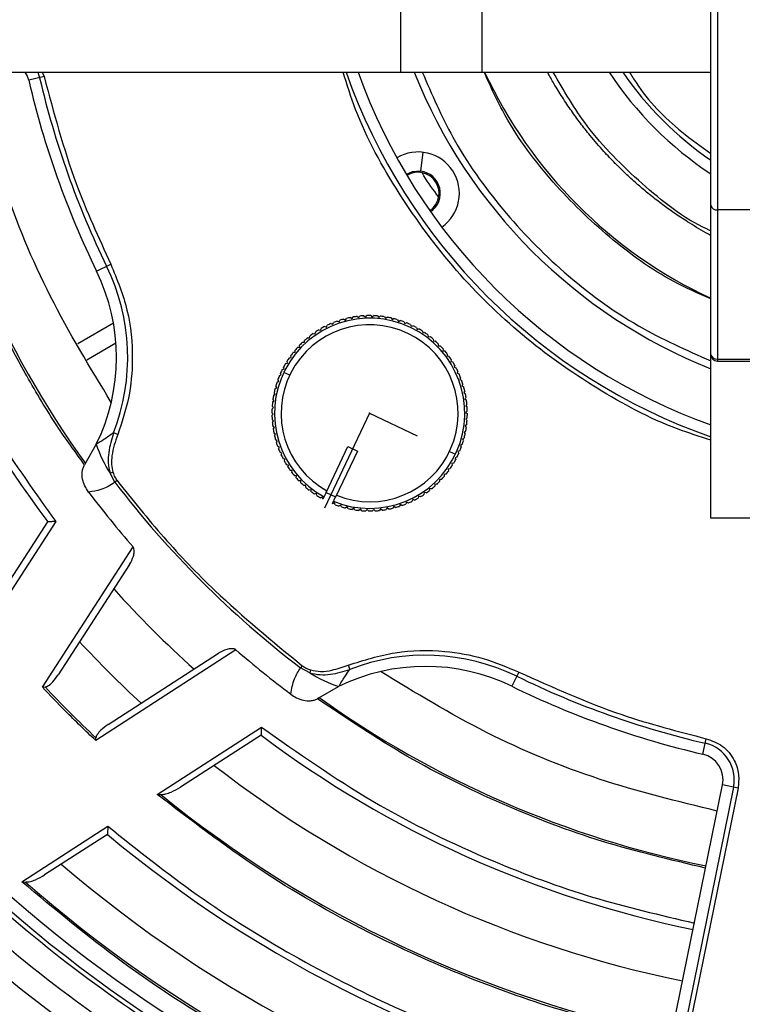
# Model space of a CAD drawing. Header units: millimetres. Extents: x -266 to 52, y 0 to 428.
# Tile 5 of 24: x -153 to -98, y 215 to 290. Entities that reach past the tile are written whole.
import ezdxf

# ---------------------------------------------------------------- set-up
doc = ezdxf.new("R2010")
doc.units = ezdxf.units.MM
doc.header["$PDSIZE"] = -1

msp = doc.modelspace()

# ---------------------------------------------------------------- linework, layer by layer
at = {"color": 7, "linetype": 'Continuous', "lineweight": 25}
for p, q in [((-100.471, 252.029), (-100.471, 364.958)), ((-99.971, 360.595), (-99.971, 264.001)), ((-124.134, 316.029), (-124.134, 286.029)), ((-117.934, 316.029), (-117.934, 286.029)), ((-222.971, 286.029), (-100.471, 286.029)), ((-151.3, 285.688), (-152.475, 285.414)), ((-151.778, 286.029), (-151.644, 285.607)), ((-151.441, 286.029), (-151.3, 285.688)), ((-122.585, 278.48), (-122.408, 279.919)), ((-70.971, 275.526), (-99.971, 275.526)), ((-147.301, 270.856), (-146.217, 271.385)), ((-127.948, 267.322), (-127.826, 267.238)), ((-127.826, 267.238), (-127.742, 267.36)), ((-127.435, 267.406), (-127.319, 267.314)), ((-127.319, 267.314), (-127.227, 267.43)), ((-126.917, 267.454), (-126.808, 267.355)), ((-126.808, 267.355), (-126.708, 267.464)), ((-126.397, 267.467), (-126.295, 267.359)), ((-126.295, 267.359), (-126.188, 267.461)), ((-125.877, 267.442), (-125.783, 267.328)), ((-125.783, 267.328), (-125.669, 267.422)), ((-125.361, 267.382), (-125.275, 267.262)), ((-125.275, 267.262), (-125.155, 267.348)), ((-124.85, 267.286), (-124.773, 267.16)), ((-146.01, 266.885), (-148.737, 265.311)), ((-129.904, 266.635), (-129.764, 266.588)), ((-129.764, 266.588), (-129.717, 266.728)), ((-129.434, 266.858), (-129.298, 266.801)), ((-129.298, 266.801), (-129.241, 266.938)), ((-128.95, 267.047), (-128.818, 266.981)), ((-128.818, 266.981), (-128.752, 267.113)), ((-128.454, 267.202), (-128.326, 267.127)), ((-128.326, 267.127), (-128.251, 267.254)), ((-124.773, 267.16), (-124.647, 267.237)), ((-124.347, 267.154), (-124.279, 267.023)), ((-124.279, 267.023), (-124.148, 267.091)), ((-123.854, 266.988), (-123.795, 266.852)), ((-123.795, 266.852), (-123.66, 266.911)), ((-123.374, 266.787), (-123.325, 266.648)), ((-123.325, 266.648), (-123.186, 266.698)), ((-122.91, 266.554), (-122.87, 266.412)), ((-131.206, 265.779), (-131.059, 265.763)), ((-131.059, 265.763), (-131.042, 265.909)), ((-130.792, 266.095), (-130.647, 266.068)), ((-130.647, 266.068), (-130.62, 266.213)), ((-130.358, 266.38), (-130.215, 266.343)), ((-130.215, 266.343), (-130.178, 266.486)), ((-122.87, 266.412), (-122.728, 266.451)), ((-122.462, 266.289), (-122.433, 266.144)), ((-122.433, 266.144), (-122.288, 266.174)), ((-122.035, 265.993), (-122.015, 265.847)), ((-122.015, 265.847), (-121.869, 265.866)), ((-148.041, 264.096), (-145.822, 265.377)), ((-131.962, 265.066), (-131.814, 265.07)), ((-131.814, 265.07), (-131.818, 265.217)), ((-131.596, 265.436), (-131.448, 265.429)), ((-131.448, 265.429), (-131.442, 265.577)), ((-121.629, 265.668), (-121.62, 265.521)), ((-121.62, 265.521), (-121.472, 265.53)), ((-121.246, 265.316), (-121.247, 265.168)), ((-121.247, 265.168), (-121.1, 265.167)), ((-132.611, 264.254), (-132.465, 264.279)), ((-132.465, 264.279), (-132.49, 264.424)), ((-132.3, 264.671), (-132.153, 264.686)), ((-132.153, 264.686), (-132.168, 264.833)), ((-120.889, 264.938), (-120.901, 264.79)), ((-120.901, 264.79), (-120.754, 264.779)), ((-120.56, 264.535), (-120.582, 264.389)), ((-120.582, 264.389), (-120.435, 264.368)), ((-133, 263.405), (-133.045, 263.546)), ((-132.892, 263.817), (-132.748, 263.851)), ((-132.748, 263.851), (-132.782, 263.995)), ((-120.259, 264.111), (-120.291, 263.967)), ((-120.291, 263.967), (-120.147, 263.935)), ((-119.989, 263.667), (-120.03, 263.525)), ((-120.03, 263.525), (-119.889, 263.484)), ((-99.971, 264.149), (-90.471, 264.149)), ((-99.971, 264.001), (-90.823, 264.001)), ((-133.358, 262.888), (-133.22, 262.942)), ((-133.22, 262.942), (-133.275, 263.079)), ((-133.141, 263.36), (-133, 263.405)), ((-132.577, 262.919), (-133.029, 263.134)), ((-119.75, 263.205), (-119.801, 263.067)), ((-119.801, 263.067), (-119.663, 263.015)), ((-133.562, 261.976), (-133.635, 262.104)), ((-133.541, 262.401), (-133.408, 262.465)), ((-133.408, 262.465), (-133.472, 262.598)), ((-119.544, 262.728), (-119.605, 262.593)), ((-119.605, 262.593), (-119.471, 262.532)), ((-119.372, 262.237), (-119.442, 262.107)), ((-119.442, 262.107), (-119.312, 262.037)), ((-133.805, 261.396), (-133.681, 261.477)), ((-133.681, 261.477), (-133.763, 261.6)), ((-133.691, 261.903), (-133.562, 261.976)), ((-119.234, 261.736), (-119.313, 261.611)), ((-119.313, 261.611), (-119.189, 261.532)), ((-133.815, 260.461), (-133.913, 260.572)), ((-133.883, 260.882), (-133.766, 260.972)), ((-133.766, 260.972), (-133.856, 261.089)), ((-119.132, 261.226), (-119.22, 261.107)), ((-119.22, 261.107), (-119.101, 261.019)), ((-119.065, 260.71), (-119.161, 260.598)), ((-119.161, 260.598), (-119.049, 260.502)), ((-133.828, 259.949), (-133.933, 260.052)), ((-133.931, 259.843), (-133.828, 259.949)), ((-133.925, 260.363), (-133.815, 260.461)), ((-119.035, 260.191), (-119.139, 260.085)), ((-119.139, 260.085), (-119.033, 259.982)), ((-133.805, 259.437), (-133.917, 259.532)), ((-133.901, 259.324), (-133.805, 259.437)), ((-119.084, 259.153), (-119.201, 259.063)), ((-119.201, 259.063), (-119.111, 258.945)), ((-119.041, 259.671), (-119.152, 259.573)), ((-119.152, 259.573), (-119.054, 259.462)), ((-145.683, 258.388), (-146.012, 258.516)), ((-133.747, 258.927), (-133.865, 259.015)), ((-133.834, 258.808), (-133.747, 258.927)), ((-133.653, 258.423), (-133.778, 258.503)), ((-133.732, 258.299), (-133.653, 258.423)), ((-119.162, 258.638), (-119.285, 258.557)), ((-119.285, 258.557), (-119.203, 258.434)), ((-147.324, 257.654), (-148.214, 256.089)), ((-133.524, 257.927), (-133.654, 257.997)), ((-133.595, 257.797), (-133.524, 257.927)), ((-119.425, 257.633), (-119.558, 257.569)), ((-119.558, 257.569), (-119.495, 257.436)), ((-119.276, 258.131), (-119.404, 258.058)), ((-119.404, 258.058), (-119.332, 257.93)), ((-133.361, 257.441), (-133.496, 257.502)), ((-133.423, 257.306), (-133.361, 257.441)), ((-133.165, 256.967), (-133.303, 257.019)), ((-133.217, 256.829), (-133.165, 256.967)), ((-129.799, 253.985), (-128.134, 257.481)), ((-127.412, 257.137), (-129.084, 253.626)), ((-128.134, 257.481), (-127.412, 257.137)), ((-120.389, 257.115), (-119.938, 256.9)), ((-119.608, 257.146), (-119.746, 257.092)), ((-119.746, 257.092), (-119.692, 256.955)), ((-132.936, 256.509), (-133.078, 256.551)), ((-132.978, 256.367), (-132.936, 256.509)), ((-132.675, 256.067), (-132.82, 256.099)), ((-132.707, 255.923), (-132.675, 256.067)), ((-120.075, 256.218), (-120.219, 256.183)), ((-120.219, 256.183), (-120.184, 256.039)), ((-119.825, 256.674), (-119.966, 256.629)), ((-119.966, 256.629), (-119.922, 256.488)), ((-146.057, 255.514), (-146.268, 255.45)), ((-145.904, 254.754), (-146.268, 255.45)), ((-132.385, 255.645), (-132.531, 255.667)), ((-132.407, 255.499), (-132.385, 255.645)), ((-120.666, 255.363), (-120.813, 255.348)), ((-120.813, 255.348), (-120.799, 255.201)), ((-120.356, 255.78), (-120.501, 255.755)), ((-120.501, 255.755), (-120.477, 255.61)), ((-145.736, 254.883), (-145.904, 254.754)), ((-132.065, 255.244), (-132.213, 255.255)), ((-132.077, 255.096), (-132.065, 255.244)), ((-131.719, 254.866), (-131.867, 254.867)), ((-131.72, 254.718), (-131.719, 254.866)), ((-131.347, 254.513), (-131.494, 254.504)), ((-131.338, 254.366), (-131.347, 254.513)), ((-121.518, 254.605), (-121.524, 254.457)), ((-121.37, 254.598), (-121.518, 254.605)), ((-121.005, 254.968), (-121.153, 254.964)), ((-121.153, 254.964), (-121.149, 254.817)), ((-130.951, 254.187), (-131.098, 254.168)), ((-130.932, 254.041), (-130.951, 254.187)), ((-130.534, 253.89), (-130.678, 253.86)), ((-130.504, 253.745), (-130.534, 253.89)), ((-129.8, 253.985), (-130.044, 253.473)), ((-129.799, 253.985), (-129.078, 253.641)), ((-122.32, 253.966), (-122.346, 253.821)), ((-122.174, 253.94), (-122.32, 253.966)), ((-121.908, 254.272), (-121.924, 254.125)), ((-121.761, 254.255), (-121.908, 254.272)), ((-130.096, 253.622), (-130.239, 253.583)), ((-130.057, 253.48), (-130.096, 253.622)), ((-130.057, 253.48), (-130.044, 253.473)), ((-129.321, 253.129), (-129.078, 253.641)), ((-129.321, 253.129), (-129.307, 253.123)), ((-129.171, 253.182), (-129.307, 253.123)), ((-129.112, 253.046), (-129.171, 253.182)), ((-129.084, 253.626), (-129.084, 253.626)), ((-128.688, 253.011), (-128.819, 252.943)), ((-128.619, 252.88), (-128.688, 253.011)), ((-124.149, 253.053), (-124.214, 252.921)), ((-124.016, 252.987), (-124.149, 253.053)), ((-123.669, 253.233), (-123.725, 253.096)), ((-123.532, 253.176), (-123.669, 253.233)), ((-123.202, 253.446), (-123.249, 253.306)), ((-123.062, 253.399), (-123.202, 253.446)), ((-122.752, 253.691), (-122.789, 253.548)), ((-122.609, 253.654), (-122.752, 253.691)), ((-128.194, 252.874), (-128.32, 252.797)), ((-128.116, 252.748), (-128.194, 252.874)), ((-127.691, 252.772), (-127.811, 252.686)), ((-127.605, 252.652), (-127.691, 252.772)), ((-127.183, 252.706), (-127.297, 252.612)), ((-127.089, 252.592), (-127.183, 252.706)), ((-126.671, 252.675), (-126.778, 252.573)), ((-126.569, 252.568), (-126.671, 252.675)), ((-126.159, 252.679), (-126.258, 252.57)), ((-126.05, 252.58), (-126.159, 252.679)), ((-125.648, 252.72), (-125.739, 252.604)), ((-125.532, 252.628), (-125.648, 252.72)), ((-125.141, 252.796), (-125.224, 252.674)), ((-125.019, 252.712), (-125.141, 252.796)), ((-124.64, 252.907), (-124.715, 252.78)), ((-124.513, 252.832), (-124.64, 252.907)), ((-150.413, 251.763), (-155.541, 243.826)), ((-154.994, 245.594), (-151.023, 251.741)), ((-92.121, 252.029), (-100.471, 252.029)), ((-151.431, 239.131), (-144.522, 249.825)), ((-144.784, 248.498), (-150.219, 240.085)), ((-136.675, 241.978), (-147.369, 235.07)), ((-146.415, 236.281), (-138.002, 241.716)), ((-131.617, 240.764), (-131.746, 240.596)), ((-131.05, 240.232), (-131.746, 240.596)), ((-130.986, 240.444), (-131.05, 240.232)), ((-128.112, 240.817), (-127.984, 240.488)), ((-115.115, 240.284), (-115.644, 239.199)), ((-151.431, 239.131), (-151.225, 239.15)), ((-130.364, 238.317), (-128.847, 239.177)), ((-130.364, 238.315), (-130.46, 238.255)), ((-142.675, 230.959), (-134.737, 236.087)), ((-147.369, 235.07), (-147.35, 235.276)), ((-134.759, 235.477), (-140.907, 231.506)), ((-101.087, 234.025), (-100.813, 235.2)), ((-103.347, 213.167), (-99.581, 231.678)), ((-98.744, 231.508), (-102.51, 212.997)), ((-98.398, 231.438), (-102.164, 212.926)), ((-98.398, 231.438), (-99.581, 231.678)), ((-142.675, 230.959), (-142.398, 230.944)), ((-152.996, 224.291), (-146.439, 228.527)), ((-146.478, 227.907), (-151.262, 224.817)), ((-152.996, 224.291), (-152.727, 224.272))]:
    msp.add_line(p, q, dxfattribs=at)
at = {"color": 7, "linetype": 'Continuous'}
for q in [(-129.934, 252.771), (-122.86, 258.291)]:
    msp.add_line((-126.483, 260.017), q, dxfattribs=at)
at = {"color": 7, "linetype": 'Continuous', "lineweight": 25, "flags": 128}
for points in [[(-152.475, 285.414), (-152.599, 285.779), (-152.733, 286.029)], [(-122.585, 278.48), (-123.246, 278.431), (-123.69, 278.236)]]:
    msp.add_lwpolyline(points, dxfattribs=at)
at = {"color": 7, "linetype": 'Continuous', "lineweight": 25}
for centre, radius, start, end in [((-85.471, 301.029), 126.5, 187.20906, 353.19001), ((-85.471, 301.029), 123.852, 186.95633, 353.04367), ((-85.471, 301.029), 121.894, 187.06858, 352.93142), ((-85.471, 301.029), 121.889, 187.06888, 352.93112), ((-85.471, 301.029), 108.524, 187.94474, 352.05526), ((-85.471, 301.029), 77.077, 191.5, 215.58317), ((-85.471, 301.029), 68.8, 193.11874, 206.0125), ((-85.471, 301.029), 67.946, 193.11874, 206.0125), ((-85.471, 301.029), 45.354, 199.31338, 250.68662), ((-85.471, 301.029), 44.5, 199.69899, 250.30101), ((-85.471, 301.029), 40.5, 201.73846, 248.26154), ((-85.471, 301.029), 35.563, 204.94778, 245.05222), ((-85.471, 301.029), 27.25, 213.39849, 236.60151), ((-85.471, 301.029), 26.396, 214.62886, 235.37114), ((-85.471, 301.029), 82.015, 191.5, 216.93949), ((-122.792, 276.793), 3.15, 305.02831, 120.97169), ((-122.792, 276.793), 1.6, 304.03009, 121.96991), ((-122.792, 276.793), 1.7, 304.09448, 83), ((-100.034, 275.967), 0.446, 191.66301, 278.16394), ((-160.782, 264.277), 15.854, 338.69188, 26.0125), ((-160.782, 264.277), 15, 333.79541, 26.0125), ((-126.483, 260.017), 7.45, 101.33641, 103.72954), ((-126.483, 260.017), 7.45, 97.33641, 99.72954), ((-126.483, 260.017), 7.45, 93.33641, 95.72954), ((-126.483, 260.017), 7.45, 89.33641, 91.72954), ((-126.483, 260.017), 7.45, 85.33641, 87.72954), ((-126.483, 260.017), 7.45, 81.33641, 83.72954), ((-126.483, 260.017), 7.45, 77.33641, 79.72954), ((-126.483, 260.017), 7.25, 247.69158, 241.36608), ((-126.483, 260.017), 6.75, 247.93027, 241.13568), ((-126.483, 260.017), 7.45, 117.33641, 119.72954), ((-126.483, 260.017), 7.45, 113.33641, 115.72954), ((-126.483, 260.017), 7.45, 109.33641, 111.72954), ((-126.483, 260.017), 7.45, 105.33641, 107.72954), ((-126.483, 260.017), 7.45, 73.33641, 75.72954), ((-126.483, 260.017), 7.45, 69.33641, 71.72954), ((-126.483, 260.017), 7.45, 65.33641, 67.72954), ((-126.483, 260.017), 7.45, 61.33641, 63.72954), ((-85.471, 301.029), 103.6, 199.74972, 250.25028), ((-126.483, 260.017), 7.45, 129.33641, 131.72954), ((-126.483, 260.017), 7.45, 125.33641, 127.72954), ((-126.483, 260.017), 7.45, 121.33641, 123.72954), ((-126.483, 260.017), 7.45, 57.33641, 59.72954), ((-126.483, 260.017), 7.45, 53.33641, 55.72954), ((-126.483, 260.017), 7.45, 49.33641, 51.72954), ((-85.471, 301.029), 104.454, 199.74972, 250.25028), ((-126.483, 260.017), 7.45, 137.33641, 139.72954), ((-126.483, 260.017), 7.45, 133.33641, 135.72954), ((-126.483, 260.017), 7.45, 45.33641, 47.72954), ((-126.483, 260.017), 7.45, 41.33641, 43.72954), ((-126.483, 260.017), 7.45, 141.33641, 143.72954), ((-126.483, 260.017), 7.45, 37.33641, 39.72954), ((-126.483, 260.017), 7.45, 33.33641, 35.72954), ((-99.971, 264.501), 0.5, 180, 270), ((-100.034, 264.591), 0.446, 191.66301, 278.16394), ((-126.483, 260.017), 7.45, 149.33641, 151.72954), ((-126.483, 260.017), 7.45, 145.33641, 147.72954), ((-126.483, 260.017), 7.45, 29.33641, 31.72954), ((-126.483, 260.017), 7.45, 157.33641, 159.72954), ((-126.483, 260.017), 7.45, 153.33641, 155.72954), ((-126.483, 260.017), 7.45, 25.33641, 27.72954), ((-126.483, 260.017), 7.45, 21.33641, 23.72954), ((-126.483, 260.017), 7.45, 161.33641, 163.72954), ((-126.483, 260.017), 7.45, 17.33641, 19.72954), ((-126.483, 260.017), 7.45, 13.33641, 15.72954), ((-126.483, 260.017), 7.45, 169.33641, 171.72954), ((-126.483, 260.017), 7.45, 165.33641, 167.72954), ((-126.483, 260.017), 7.45, 9.33641, 11.72954), ((-126.483, 260.017), 7.45, 173.33641, 175.72954), ((-126.483, 260.017), 7.45, 5.33641, 7.72954), ((-126.483, 260.017), 7.45, 177.33641, 179.72954), ((-126.483, 260.017), 7.45, 181.33641, 183.72954), ((-126.483, 260.017), 7.45, 1.33641, 3.72954), ((-126.483, 260.017), 7.45, 357.33641, 359.72954), ((-126.483, 260.017), 7.45, 185.33641, 187.72954), ((-126.483, 260.017), 7.45, 353.33641, 355.72954), ((-126.483, 260.017), 7.45, 189.33641, 191.72954), ((-126.483, 260.017), 7.45, 193.33641, 195.72954), ((-126.483, 260.017), 7.45, 345.33641, 347.72954), ((-126.483, 260.017), 7.45, 349.33641, 351.72954), ((-138.37, 260.586), 9.422, 198.13537, 213.036), ((-126.483, 260.017), 7.45, 197.33641, 199.72954), ((-126.483, 260.017), 7.45, 341.33641, 343.72954), ((-126.483, 260.017), 7.45, 201.33641, 203.72954), ((-126.483, 260.017), 7.45, 205.33641, 207.72954), ((-126.483, 260.017), 7.45, 333.33641, 335.72954), ((-126.483, 260.017), 7.45, 337.33641, 339.72954), ((-126.483, 260.017), 7.45, 209.33641, 211.72954), ((-126.483, 260.017), 7.45, 325.33641, 327.72954), ((-126.483, 260.017), 7.45, 329.33641, 331.72954), ((-126.483, 260.017), 7.45, 213.33641, 215.72954), ((-126.483, 260.017), 7.45, 217.33641, 219.72954), ((-126.483, 260.017), 7.45, 321.33641, 323.72954), ((-85.471, 301.029), 76.115, 217.4421, 232.5579), ((-126.483, 260.017), 7.45, 221.33641, 223.72954), ((-126.483, 260.017), 7.45, 225.33641, 227.72954), ((-126.483, 260.017), 7.45, 313.33641, 315.72954), ((-126.483, 260.017), 7.45, 317.33641, 319.72954), ((-85.471, 301.029), 78.159, 216.97869, 220.92902), ((-126.483, 260.017), 7.45, 229.33641, 231.72954), ((-126.483, 260.017), 7.45, 233.33641, 235.72954), ((-126.483, 260.017), 7.45, 301.33641, 303.72954), ((-126.483, 260.017), 7.45, 305.33641, 307.72954), ((-126.483, 260.017), 7.45, 309.33641, 311.72954), ((-126.483, 260.017), 7.45, 237.33641, 239.72954), ((-126.483, 260.017), 7.45, 249.33641, 251.72954), ((-126.483, 260.017), 7.45, 289.33641, 291.72954), ((-126.483, 260.017), 7.45, 293.33641, 295.72954), ((-126.483, 260.017), 7.45, 297.33641, 299.72954), ((-126.483, 260.017), 7.45, 253.33641, 255.72954), ((-126.483, 260.017), 7.45, 257.33641, 259.72954), ((-126.483, 260.017), 7.45, 261.33641, 263.72954), ((-126.483, 260.017), 7.45, 265.33641, 267.72954), ((-126.483, 260.017), 7.45, 269.33641, 271.72954), ((-126.483, 260.017), 7.45, 273.33641, 275.72954), ((-126.483, 260.017), 7.45, 277.33641, 279.72954), ((-126.483, 260.017), 7.45, 281.33641, 283.72954), ((-126.483, 260.017), 7.45, 285.33641, 287.72954), ((-85.471, 301.029), 81.376, 221.95139, 228.04861), ((-85.471, 301.029), 86.015, 222.78844, 227.21156), ((-85.471, 301.029), 78.159, 229.07098, 233.02131), ((-122.223, 225.718), 15.854, 63.9875, 111.30812), ((-122.223, 225.718), 15, 63.9875, 116.20459), ((-125.914, 248.131), 9.422, 236.964, 251.86463), ((-85.471, 301.029), 67.946, 243.9875, 256.88126), ((-85.471, 301.029), 90.292, 223.26136, 226.73864), ((-85.471, 301.029), 68.8, 243.9875, 256.88126), ((-85.471, 301.029), 77.077, 234.41683, 258.5), ((-85.471, 301.029), 82.015, 233.06051, 258.5), ((-101.54, 232.077), 2.854, 348.5, 76.88126), ((-101.54, 232.077), 2, 348.5, 76.88126), ((-85.471, 301.029), 86.015, 232.08332, 258.5), ((-85.471, 301.029), 90.292, 230.91453, 258.49033), ((-85.471, 301.029), 95.229, 230.16133, 257.7489), ((-85.471, 301.029), 99.229, 229.44341, 256.12821), ((-85.471, 301.029), 102.054, 228.77478, 253.91416)]:
    msp.add_arc(centre, radius, start, end, dxfattribs=at)
for points, knots in [([(-190.988, 286.029), (-190.804, 284.555), (-190.199, 279.701), (-188.147, 271.548), (-184.818, 261.623), (-180.377, 251.893), (-174.907, 242.512), (-168.436, 233.647), (-161.048, 225.452), (-152.853, 218.064), (-143.988, 211.594), (-134.607, 206.121), (-124.876, 201.693), (-114.957, 198.315), (-105.01, 195.992), (-95.178, 194.59), (-88.671, 194.421), (-85.471, 194.337)], [0, 0, 0, 0, 0.029223, 0.096217, 0.164912, 0.235031, 0.306257, 0.378241, 0.450609, 0.522978, 0.594962, 0.666187, 0.736306, 0.805001, 0.871996, 0.937057, 1, 1, 1, 1]), ([(-148.214, 256.089), (-148.933, 257.077), (-150.521, 259.257), (-152.586, 262.751), (-154.574, 266.442), (-156.868, 271.362), (-159.3, 277.71), (-160.54, 282.99), (-161.16, 285.63)], [0, 0, 0, 0, 0.112782, 0.248852, 0.374279, 0.499752, 0.74986, 1, 1, 1, 1]), ([(-146.179, 260.85), (-147.792, 263.504), (-151.019, 268.813), (-154.545, 277.303), (-155.98, 283.175), (-156.678, 286.029)], [0, 0, 0, 0, 0.339453, 0.678906, 1, 1, 1, 1]), ([(-151.3, 285.688), (-150.567, 282.94), (-149.258, 278.032), (-147.146, 273.416), (-146.217, 271.385)], [0, 0, 0, 0, 0.559976, 1, 1, 1, 1]), ([(-100.471, 257.978), (-101.325, 258.245), (-104.366, 259.195), (-109.255, 261.837), (-114.953, 265.856), (-120.068, 270.861), (-124.326, 276.668), (-127.185, 281.824), (-128.207, 285.073), (-128.507, 286.029)], [0, 0, 0, 0, 0.065262, 0.232317, 0.402326, 0.573406, 0.751682, 0.926937, 1, 1, 1, 1]), ([(-122.474, 286.029), (-121.746, 284.35), (-120.132, 280.628), (-116.457, 275.461), (-111.702, 270.587), (-106.342, 266.619), (-102.339, 264.839), (-100.471, 264.009)], [0, 0, 0, 0, 0.171324, 0.379865, 0.589973, 0.808697, 1, 1, 1, 1]), ([(-100.471, 268.736), (-101.424, 269.158), (-104.196, 270.383), (-108.304, 273.364), (-112.651, 277.604), (-115.882, 281.889), (-117.249, 284.909), (-117.756, 286.029)], [0, 0, 0, 0, 0.124815, 0.362992, 0.602959, 0.852766, 1, 1, 1, 1]), ([(-100.471, 273.575), (-100.597, 273.645), (-101.201, 273.976), (-102.146, 274.546), (-103.235, 275.269), (-104.164, 275.935), (-105.044, 276.615), (-105.923, 277.346), (-106.775, 278.109), (-107.38, 278.692), (-108, 279.316), (-108.711, 280.068), (-109.595, 281.093), (-110.415, 282.135), (-111.12, 283.102), (-111.793, 284.107), (-112.4, 285.086), (-112.76, 285.736), (-112.922, 286.029)], [0, 0, 0, 0, 0.024159, 0.115807, 0.185234, 0.243886, 0.307924, 0.371963, 0.436002, 0.500041, 0.513237, 0.58377, 0.673983, 0.740534, 0.806508, 0.87512, 0.943733, 1, 1, 1, 1]), ([(-100.471, 273.931), (-100.56, 273.969), (-102.504, 274.823), (-105.787, 277.473), (-109.841, 281.469), (-111.68, 284.629), (-112.495, 286.029)], [0, 0, 0, 0, 0.01678, 0.36835, 0.719978, 1, 1, 1, 1]), ([(-106.669, 286.029), (-106.508, 285.761), (-105.465, 284.031), (-103.348, 281.899), (-101.219, 280.361), (-100.471, 279.82)], [0, 0, 0, 0, 0.106418, 0.686126, 1, 1, 1, 1]), ([(-165.349, 284.778), (-164.551, 281.468), (-162.951, 274.829), (-159.257, 266.034), (-155.086, 258.296), (-151.968, 253.937), (-150.413, 251.763)], [0, 0, 0, 0, 0.279296, 0.560147, 0.780681, 1, 1, 1, 1]), ([(-121.223, 276.533), (-121.624, 277.05), (-122.07, 277.624), (-122.413, 278.263), (-122.447, 278.326)], [0, 0, 0, 0, 0.900177, 1, 1, 1, 1]), ([(-146.217, 271.385), (-145.747, 270.235), (-144.797, 267.914), (-144.472, 264.4), (-144.759, 261.175), (-145.377, 259.311), (-145.683, 258.388)], [0, 0, 0, 0, 0.277604, 0.560507, 0.782325, 1, 1, 1, 1]), ([(-120.887, 202.387), (-124.031, 203.616), (-130.372, 206.095), (-139.428, 210.993), (-148.086, 216.762), (-156.176, 223.428), (-163.532, 230.836), (-170.066, 238.868), (-175.691, 247.393), (-180.477, 256.297), (-182.907, 262.525), (-184.113, 265.614)], [0, 0, 0, 0, 0.109606, 0.221, 0.3337, 0.44719, 0.560921, 0.672343, 0.78298, 0.89235, 1, 1, 1, 1]), ([(-146.012, 258.516), (-146.252, 258.347), (-146.68, 258.045), (-147.127, 257.773), (-147.324, 257.654)], [0, 0, 0, 0, 0.5596158, 1, 1, 1, 1]), ([(-146.012, 258.516), (-146.159, 258.026), (-146.382, 257.283), (-146.451, 256.231), (-146.33, 255.712), (-146.268, 255.45)], [0, 0, 0, 0, 0.490722, 0.742936, 1, 1, 1, 1]), ([(-145.683, 258.388), (-145.778, 258.129), (-145.971, 257.605), (-146.138, 256.839), (-146.19, 256.127), (-146.099, 255.71), (-146.057, 255.514)], [0, 0, 0, 0, 0.280981, 0.567139, 0.796749, 1, 1, 1, 1]), ([(-147.909, 254.015), (-148.013, 254.168), (-148.214, 254.467), (-148.392, 254.999), (-148.426, 255.469), (-148.341, 255.844), (-148.256, 256.007), (-148.214, 256.089)], [0, 0, 0, 0, 0.249381, 0.484999, 0.751965, 0.876052, 1, 1, 1, 1]), ([(-146.057, 255.514), (-146.012, 255.387), (-145.932, 255.162), (-145.796, 254.967), (-145.736, 254.883)], [0, 0, 0, 0, 0.56559, 1, 1, 1, 1]), ([(-145.904, 254.754), (-146.249, 254.538), (-146.861, 254.154), (-147.59, 254.057), (-147.909, 254.015)], [0, 0, 0, 0, 0.562922, 1, 1, 1, 1]), ([(-145.736, 254.883), (-144.567, 253.425), (-142.229, 250.508), (-137.607, 245.677), (-133.889, 242.627), (-131.617, 240.764)], [0, 0, 0, 0, 0.28002, 0.560138, 1, 1, 1, 1]), ([(-150.413, 251.763), (-150.499, 251.761), (-150.644, 251.756), (-150.81, 251.748), (-150.912, 251.745), (-150.976, 251.743), (-151.016, 251.741), (-151.02, 251.741), (-151.023, 251.741)], [0, 0, 0, 0, 0.293265, 0.498994, 0.636827, 0.765134, 0.885537, 1, 1, 1, 1]), ([(-144.784, 248.498), (-144.673, 248.7), (-144.506, 249.003), (-144.424, 249.421), (-144.436, 249.642), (-144.476, 249.762), (-144.507, 249.805), (-144.522, 249.825)], [0, 0, 0, 0, 0.4984149, 0.7486462, 0.893658, 0.9507911, 1, 1, 1, 1]), ([(-136.675, 241.978), (-136.696, 241.993), (-136.74, 242.026), (-136.86, 242.065), (-137.08, 242.076), (-137.497, 241.995), (-137.801, 241.827), (-138.002, 241.716)], [0, 0, 0, 0, 0.050919, 0.108484, 0.251384, 0.502479, 1, 1, 1, 1]), ([(-128.112, 240.817), (-126.928, 241.192), (-124.536, 241.947), (-121.008, 241.984), (-117.817, 241.433), (-116.01, 240.664), (-115.115, 240.284)], [0, 0, 0, 0, 0.277604, 0.560507, 0.782325, 1, 1, 1, 1]), ([(-132.485, 238.591), (-132.422, 238.997), (-132.308, 239.724), (-131.918, 240.329), (-131.746, 240.596)], [0, 0, 0, 0, 0.558165, 1, 1, 1, 1]), ([(-131.617, 240.764), (-131.509, 240.69), (-131.312, 240.555), (-131.087, 240.478), (-130.986, 240.444)], [0, 0, 0, 0, 0.553446, 1, 1, 1, 1]), ([(-131.05, 240.232), (-130.788, 240.171), (-130.268, 240.049), (-129.216, 240.118), (-128.474, 240.341), (-127.984, 240.488)], [0, 0, 0, 0, 0.2574754, 0.5099553, 1, 1, 1, 1]), ([(-130.986, 240.444), (-130.731, 240.395), (-130.194, 240.292), (-129.207, 240.433), (-128.525, 240.673), (-128.112, 240.817)], [0, 0, 0, 0, 0.262949, 0.554534, 1, 1, 1, 1]), ([(-128.847, 239.177), (-128.694, 239.427), (-128.421, 239.873), (-128.117, 240.3), (-127.984, 240.488)], [0, 0, 0, 0, 0.5603453, 1, 1, 1, 1]), ([(-115.115, 240.284), (-112.521, 239.118), (-107.888, 237.036), (-102.975, 235.761), (-100.813, 235.2)], [0, 0, 0, 0, 0.559976, 1, 1, 1, 1]), ([(-151.225, 239.15), (-151.178, 239.161), (-150.948, 239.219), (-150.599, 239.561), (-150.355, 239.898), (-150.219, 240.085)], [0, 0, 0, 0, 0.100633, 0.500803, 1, 1, 1, 1]), ([(-147.369, 235.07), (-148.145, 235.81), (-149.529, 237.133), (-150.85, 238.521), (-151.431, 239.131)], [0, 0, 0, 0, 0.559985, 1, 1, 1, 1]), ([(-132.485, 238.591), (-132.349, 238.499), (-132.052, 238.298), (-131.538, 238.114), (-131.066, 238.077), (-130.705, 238.136), (-130.539, 238.217), (-130.46, 238.255)], [0, 0, 0, 0, 0.227647, 0.497254, 0.745723, 0.877895, 1, 1, 1, 1]), ([(-100.87, 225.34), (-103.503, 225.959), (-108.783, 227.199), (-116.398, 230.119), (-123.716, 233.717), (-128.216, 236.746), (-130.46, 238.255)], [0, 0, 0, 0, 0.24931, 0.5, 0.75069, 1, 1, 1, 1]), ([(-146.415, 236.281), (-146.607, 236.146), (-146.917, 235.929), (-147.203, 235.607), (-147.323, 235.403), (-147.342, 235.314), (-147.35, 235.276)], [0, 0, 0, 0, 0.499821, 0.807724, 0.917322, 1, 1, 1, 1]), ([(-134.737, 236.087), (-134.74, 236.001), (-134.744, 235.856), (-134.752, 235.69), (-134.755, 235.588), (-134.757, 235.524), (-134.759, 235.485), (-134.759, 235.48), (-134.759, 235.477)], [0, 0, 0, 0, 0.2933463, 0.4990005, 0.63686, 0.7651745, 0.8855673, 1, 1, 1, 1]), ([(-134.737, 236.087), (-131.952, 234.128), (-126.368, 230.198), (-117.786, 226.031), (-109.545, 222.973), (-104.325, 221.757), (-101.722, 221.151)], [0, 0, 0, 0, 0.279296, 0.560147, 0.780681, 1, 1, 1, 1]), ([(-100.813, 235.2), (-100.388, 235.045), (-99.51, 234.724), (-98.666, 233.668), (-98.284, 232.507), (-98.361, 231.786), (-98.398, 231.438)], [0, 0, 0, 0, 0.271546, 0.561847, 0.788271, 1, 1, 1, 1]), ([(-142.398, 230.944), (-142.268, 230.955), (-141.995, 230.979), (-141.488, 231.17), (-141.137, 231.373), (-140.907, 231.506)], [0, 0, 0, 0, 0.239018, 0.50061, 1, 1, 1, 1]), ([(-103.528, 212.395), (-106.171, 213.006), (-111.471, 214.23), (-119.186, 216.966), (-127.085, 220.558), (-135.045, 225.111), (-140.137, 229.014), (-142.675, 230.959)], [0, 0, 0, 0, 0.185963, 0.372892, 0.560277, 0.780846, 1, 1, 1, 1]), ([(-146.439, 228.527), (-146.444, 228.441), (-146.452, 228.294), (-146.465, 228.125), (-146.47, 228.021), (-146.474, 227.956), (-146.477, 227.915), (-146.477, 227.91), (-146.478, 227.907)], [0, 0, 0, 0, 0.29394, 0.499343, 0.637906, 0.766288, 0.886263, 1, 1, 1, 1]), ([(-146.439, 228.527), (-144.199, 226.742), (-139.708, 223.163), (-132.377, 218.584), (-124.214, 214.422), (-115.215, 210.849), (-108.638, 209.222), (-105.361, 208.412)], [0, 0, 0, 0, 0.185951, 0.372884, 0.560282, 0.78086, 1, 1, 1, 1]), ([(-152.727, 224.272), (-152.599, 224.281), (-152.331, 224.301), (-151.833, 224.487), (-151.488, 224.686), (-151.262, 224.817)], [0, 0, 0, 0, 0.23894, 0.500702, 1, 1, 1, 1]), ([(-114.118, 202.908), (-116.763, 203.749), (-122.063, 205.433), (-129.733, 208.772), (-137.563, 212.931), (-145.439, 218.005), (-150.482, 222.2), (-152.996, 224.291)], [0, 0, 0, 0, 0.18609, 0.372972, 0.560226, 0.780692, 1, 1, 1, 1])]:
    msp.add_open_spline(points, degree=3, knots=knots, dxfattribs=at)
msp.add_open_spline([(-99.985, 229.691), (-103.003, 230.426), (-109.039, 231.897), (-117.688, 235.48), (-122.996, 238.708), (-125.651, 240.321)], degree=3, dxfattribs=at)
at = {"color": 7, "linetype": 'Continuous'}
msp.add_point((-126.483, 260.017), dxfattribs=at)

doc.saveas('drawing.dxf')
